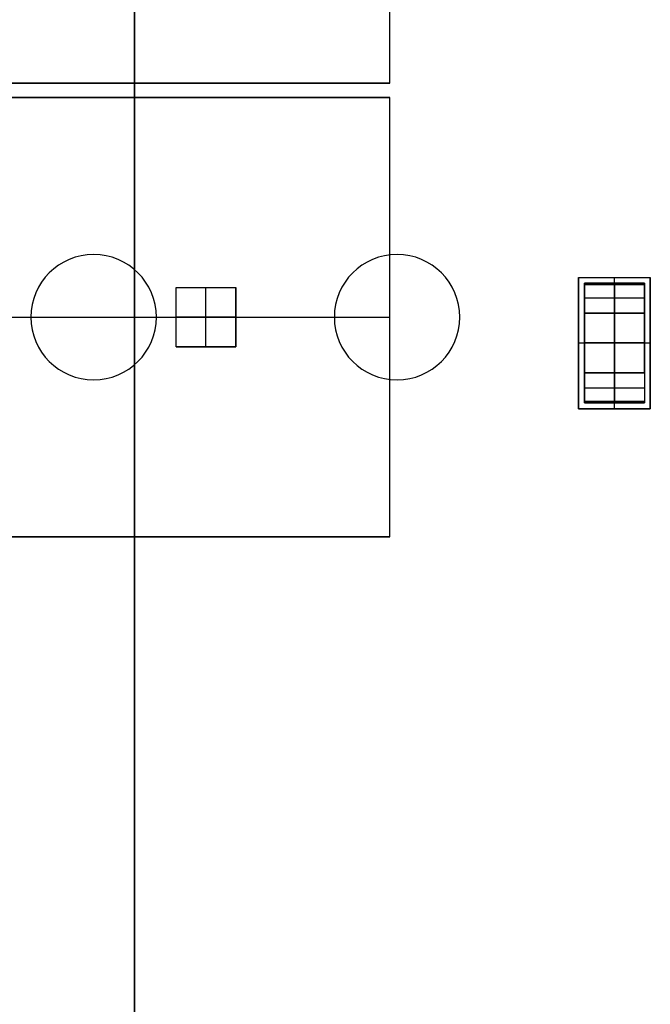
# Model space of a CAD drawing. Extents: x -64 to 57, y 4 to 161.
# Tile 168 of 256: x -51 to -46, y 138 to 146. Entities that reach past the tile are written whole.
import ezdxf

# ---------------------------------------------------------------- set-up
doc = ezdxf.new("R2010")
doc.units = 0
doc.layers.add('DEFAULT', color=7, linetype='CONTINUOUS')

msp = doc.modelspace()

# ---------------------------------------------------------------- linework, layer by layer
at = {"layer": 'DEFAULT', "color": 7}
for p, q in [((-50.1863, 149.1156, 51.1084), (-50.1863, 136.1156, 51.1084)), ((-50.1863, 136.1156, 66.2634), (-50.1863, 149.1156, 66.2634)), ((-50.1863, 136.1156, 65.7634), (-50.1863, 149.1156, 65.7634)), ((-50.1863, 136.1156, 51.6084), (-50.1863, 149.1156, 51.6084)), ((-50.1863, 136.1156, 66.0134), (-50.1863, 149.1156, 66.0134)), ((-50.1863, 136.1156, 51.3584), (-50.1863, 149.1156, 51.3584)), ((-46.4171, 142.6899, 35.5406), (-46.4171, 143.6699, 35.5406)), ((-46.4171, 143.6699, 35.5406), (-45.9161, 143.6699, 35.5406)), ((-46.4171, 143.6699, 35.5406), (-46.4171, 143.6699, 35.8706)), ((-46.4171, 143.6699, 35.8706), (-45.9161, 143.6699, 35.8706)), ((-46.4171, 143.6699, 35.8706), (-46.4171, 142.6899, 35.8706)), ((-46.4171, 143.6699, 35.7056), (-45.9161, 143.6699, 35.7056)), ((-46.4171, 143.6699, 35.7056), (-46.4171, 142.6899, 35.7056)), ((-46.1666, 143.6699, 35.5406), (-46.1666, 142.6899, 35.5406)), ((-46.1666, 143.6699, 35.5406), (-46.1666, 143.6699, 35.8706)), ((-46.1666, 143.6699, 35.8706), (-46.1666, 142.6899, 35.8706)), ((-45.9161, 143.6699, 35.5406), (-45.9161, 142.6899, 35.5406)), ((-45.9161, 143.6699, 35.8706), (-45.9161, 142.6899, 35.8706)), ((-45.9161, 143.6699, 35.5406), (-45.9161, 143.6699, 35.8706)), ((-45.9161, 143.6699, 35.7056), (-45.9161, 142.6899, 35.7056)), ((-46.4171, 143.1799, 35.5406), (-45.9161, 143.1799, 35.5406)), ((-46.4171, 143.1799, 35.5406), (-46.4171, 143.1799, 35.8706)), ((-45.9161, 143.1799, 35.8706), (-46.4171, 143.1799, 35.8706)), ((-45.9161, 143.1799, 35.5406), (-45.9161, 143.1799, 35.8706)), ((-50.1863, 142.6156, 66.2634), (-50.1863, 142.6156, 65.7634)), ((-50.1863, 142.6156, 51.1084), (-50.1863, 142.6156, 51.6084)), ((-45.9161, 142.6899, 35.5406), (-46.4171, 142.6899, 35.5406)), ((-45.9161, 142.6899, 35.8706), (-46.4171, 142.6899, 35.8706)), ((-46.4171, 142.6899, 35.8706), (-46.4171, 142.6899, 35.5406)), ((-46.4171, 142.6899, 35.7056), (-45.9161, 142.6899, 35.7056)), ((-46.1666, 142.6899, 35.8706), (-46.1666, 142.6899, 35.5406)), ((-45.9161, 142.6899, 35.5406), (-45.9161, 142.6899, 35.8706))]:
    msp.add_line(p, q, dxfattribs=at)
at = {"layer": 'DEFAULT', "color": 250}
for p, q in [((-48.0469, 145.3564, 37.5166), (-48.0469, 149.0363, 37.5166)), ((-48.0469, 145.3564, 44.6266), (-48.0469, 149.0363, 44.6266)), ((-48.0469, 145.3564, 41.0716), (-48.0469, 149.0363, 41.0716)), ((-59.7469, 145.3564, 37.5166), (-48.0469, 145.3564, 37.5166)), ((-48.0469, 145.3564, 44.6266), (-59.7469, 145.3564, 44.6266)), ((-59.7469, 145.3564, 41.0716), (-48.0469, 145.3564, 41.0716)), ((-48.0469, 145.3564, 37.5166), (-48.0469, 145.3564, 44.6266)), ((-48.0469, 145.2363, 37.5166), (-59.7469, 145.2363, 37.5166)), ((-48.0469, 145.2363, 44.6266), (-59.7469, 145.2363, 44.6266)), ((-59.7469, 145.2363, 41.0716), (-48.0469, 145.2363, 41.0716)), ((-48.0469, 141.5563, 37.5166), (-48.0469, 145.2363, 37.5166)), ((-48.0469, 141.5563, 44.6266), (-48.0469, 145.2363, 44.6266)), ((-48.0469, 145.2363, 44.6266), (-48.0469, 145.2363, 37.5166)), ((-48.0469, 141.5563, 41.0716), (-48.0469, 145.2363, 41.0716)), ((-59.7469, 143.3963, 37.5166), (-48.0469, 143.3963, 37.5166)), ((-59.7469, 143.3963, 44.6266), (-48.0469, 143.3963, 44.6266)), ((-48.0469, 143.3963, 44.6266), (-48.0469, 143.3963, 37.5166)), ((-45.9166, 143.4299, 35.5406), (-46.4166, 143.4299, 35.5406)), ((-46.4166, 143.4299, 35.5406), (-46.4166, 142.9299, 35.5406)), ((-45.9166, 143.4299, 35.5286), (-46.4166, 143.4299, 35.5286)), ((-46.4166, 143.4299, 35.5286), (-46.4166, 143.4299, 35.5406)), ((-46.4166, 142.9299, 35.5286), (-46.4166, 143.4299, 35.5286)), ((-46.4166, 143.4299, 35.5346), (-45.9166, 143.4299, 35.5346)), ((-46.4166, 143.4299, 35.5346), (-46.4166, 142.9299, 35.5346)), ((-46.1666, 143.4299, 35.5406), (-46.1666, 142.9299, 35.5406)), ((-46.1666, 143.4299, 35.5406), (-46.1666, 143.4299, 35.5286)), ((-46.1666, 143.4299, 35.5286), (-46.1666, 142.9299, 35.5286)), ((-45.9166, 142.9299, 35.5406), (-45.9166, 143.4299, 35.5406)), ((-45.9166, 143.4299, 35.5406), (-45.9166, 143.4299, 35.5286)), ((-45.9166, 142.9299, 35.5286), (-45.9166, 143.4299, 35.5286)), ((-45.9166, 143.4299, 35.5346), (-45.9166, 142.9299, 35.5346)), ((-45.9166, 143.1799, 35.5406), (-46.4166, 143.1799, 35.5406)), ((-46.4166, 143.1799, 35.5286), (-46.4166, 143.1799, 35.5406)), ((-46.4166, 143.1799, 35.5286), (-45.9166, 143.1799, 35.5286)), ((-45.9166, 143.1799, 35.5286), (-45.9166, 143.1799, 35.5406)), ((-46.4166, 142.9299, 35.5406), (-45.9166, 142.9299, 35.5406)), ((-46.4166, 142.9299, 35.5406), (-46.4166, 142.9299, 35.5286)), ((-46.4166, 142.9299, 35.5286), (-45.9166, 142.9299, 35.5286)), ((-45.9166, 142.9299, 35.5346), (-46.4166, 142.9299, 35.5346)), ((-46.1666, 142.9299, 35.5406), (-46.1666, 142.9299, 35.5286)), ((-45.9166, 142.9299, 35.5406), (-45.9166, 142.9299, 35.5286)), ((-59.7469, 141.5563, 37.5166), (-48.0469, 141.5563, 37.5166)), ((-48.0469, 141.5563, 44.6266), (-59.7469, 141.5563, 44.6266)), ((-59.7469, 141.5563, 41.0716), (-48.0469, 141.5563, 41.0716)), ((-48.0469, 141.5563, 37.5166), (-48.0469, 141.5563, 44.6266))]:
    msp.add_line(p, q, dxfattribs=at)
at = {"layer": 'DEFAULT', "color": 156}
for p, q in [((-50.5269, 143.9214, 37.5166), (-50.5269, 143.9214, 35.8806)), ((-47.9869, 143.9214, 37.5166), (-47.9869, 143.9214, 35.8806)), ((-51.0519, 143.3964, 37.5166), (-51.0519, 143.3964, 35.8806)), ((-50.0019, 143.3964, 35.8806), (-50.0019, 143.3964, 37.5166)), ((-48.5119, 143.3964, 37.5166), (-48.5119, 143.3964, 35.8806)), ((-47.4619, 143.3964, 35.8806), (-47.4619, 143.3964, 37.5166)), ((-50.5269, 142.8714, 37.5166), (-50.5269, 142.8714, 35.8806)), ((-47.9869, 142.8714, 37.5166), (-47.9869, 142.8714, 35.8806))]:
    msp.add_line(p, q, dxfattribs=at)
at = {"layer": 'DEFAULT', "color": 8}
for p, q in [((-46.4667, 142.6298, 35.4806), (-46.4667, 143.7298, 35.4806)), ((-46.4667, 143.7298, 35.4806), (-45.8667, 143.7298, 35.4806)), ((-46.4667, 143.7298, 35.8806), (-46.4667, 142.6298, 35.8806)), ((-46.4667, 143.7298, 35.4806), (-46.4667, 143.7298, 35.8806)), ((-46.4667, 143.7298, 35.8806), (-45.8667, 143.7298, 35.8806)), ((-46.4667, 142.6298, 35.6806), (-46.4667, 143.7298, 35.6806)), ((-46.4667, 143.7298, 35.6806), (-45.8667, 143.7298, 35.6806)), ((-46.1667, 142.6298, 35.4806), (-46.1667, 143.7298, 35.4806)), ((-46.1667, 143.7298, 35.8806), (-46.1667, 143.7298, 35.4806)), ((-46.1667, 142.6298, 35.8806), (-46.1667, 143.7298, 35.8806)), ((-45.8667, 143.7298, 35.4806), (-45.8667, 142.6298, 35.4806)), ((-45.8667, 143.7298, 35.8806), (-45.8667, 143.7298, 35.4806)), ((-45.8667, 142.6298, 35.8806), (-45.8667, 143.7298, 35.8806)), ((-45.8667, 142.6298, 35.6806), (-45.8667, 143.7298, 35.6806)), ((-45.8667, 143.1798, 35.4806), (-46.4667, 143.1798, 35.4806)), ((-46.4667, 143.1798, 35.8806), (-46.4667, 143.1798, 35.4806)), ((-45.8667, 143.1798, 35.8806), (-46.4667, 143.1798, 35.8806)), ((-45.8667, 143.1798, 35.4806), (-45.8667, 143.1798, 35.8806)), ((-45.8667, 142.6298, 35.4806), (-46.4667, 142.6298, 35.4806)), ((-46.4667, 142.6298, 35.8806), (-46.4667, 142.6298, 35.4806)), ((-46.4667, 142.6298, 35.8806), (-45.8667, 142.6298, 35.8806)), ((-46.4667, 142.6298, 35.6806), (-45.8667, 142.6298, 35.6806)), ((-46.1667, 142.6298, 35.4806), (-46.1667, 142.6298, 35.8806)), ((-45.8667, 142.6298, 35.8806), (-45.8667, 142.6298, 35.4806))]:
    msp.add_line(p, q, dxfattribs=at)
at = {"layer": 'DEFAULT', "color": 254}
for p, q in [((-49.8366, 143.1466, 34.7266), (-49.8366, 143.646, 34.7266)), ((-49.8366, 143.646, 34.7266), (-49.3371, 143.646, 34.7266)), ((-49.8366, 143.646, 40.3066), (-49.3371, 143.646, 40.3066)), ((-49.8366, 143.1466, 40.3066), (-49.8366, 143.646, 40.3066)), ((-49.8366, 143.646, 34.7266), (-49.8366, 143.646, 40.3066)), ((-49.8366, 143.1466, 37.5166), (-49.8366, 143.646, 37.5166)), ((-49.8366, 143.646, 37.5166), (-49.3371, 143.646, 37.5166)), ((-49.5869, 143.646, 40.3066), (-49.5869, 143.646, 34.7266)), ((-49.5868, 143.1466, 34.7266), (-49.5868, 143.646, 34.7266)), ((-49.5868, 143.1466, 40.3066), (-49.5868, 143.646, 40.3066)), ((-49.3371, 143.646, 40.3066), (-49.3371, 143.646, 34.7266)), ((-49.3371, 143.1466, 40.3066), (-49.3371, 143.646, 40.3066)), ((-49.3371, 143.646, 34.7266), (-49.3371, 143.1466, 34.7266)), ((-49.3371, 143.646, 37.5166), (-49.3371, 143.1466, 37.5166)), ((-46.4166, 143.4299, 35.5306), (-46.4166, 143.6799, 35.5306)), ((-46.4166, 143.6799, 35.5306), (-45.9166, 143.6799, 35.5306)), ((-46.4166, 143.4299, 35.8806), (-46.4166, 143.6799, 35.8806)), ((-46.4166, 143.6799, 35.8806), (-46.4166, 143.6799, 35.5306)), ((-45.9166, 143.6799, 35.8806), (-46.4166, 143.6799, 35.8806)), ((-46.4166, 143.4299, 35.7056), (-46.4166, 143.6799, 35.7056)), ((-45.9166, 143.6799, 35.7056), (-46.4166, 143.6799, 35.7056)), ((-46.1666, 143.4299, 35.5306), (-46.1666, 143.6799, 35.5306)), ((-46.1666, 143.4299, 35.8806), (-46.1666, 143.6799, 35.8806)), ((-46.1666, 143.6799, 35.8806), (-46.1666, 143.6799, 35.5306)), ((-45.9166, 143.6799, 35.5306), (-45.9166, 143.4299, 35.5306)), ((-45.9166, 143.4299, 35.8806), (-45.9166, 143.6799, 35.8806)), ((-45.9166, 143.6799, 35.8806), (-45.9166, 143.6799, 35.5306)), ((-45.9166, 143.4299, 35.7056), (-45.9166, 143.6799, 35.7056)), ((-45.9166, 143.5549, 35.5306), (-46.4166, 143.5549, 35.5306)), ((-46.4166, 143.5549, 35.8806), (-46.4166, 143.5549, 35.5306)), ((-45.9166, 143.5549, 35.8806), (-46.4166, 143.5549, 35.8806)), ((-45.9166, 143.5549, 35.8806), (-45.9166, 143.5549, 35.5306)), ((-49.3371, 143.3963, 34.7266), (-49.8366, 143.3963, 34.7266)), ((-49.3371, 143.3963, 40.3066), (-49.8366, 143.3963, 40.3066)), ((-49.8366, 143.3963, 40.3066), (-49.8366, 143.3963, 34.7266)), ((-49.3371, 143.3963, 34.7266), (-49.3371, 143.3963, 40.3066)), ((-46.4166, 143.4299, 35.8806), (-46.4166, 143.4299, 35.5306)), ((-46.4166, 143.4299, 35.5306), (-45.9166, 143.4299, 35.5306)), ((-45.9166, 143.4299, 35.8806), (-46.4166, 143.4299, 35.8806)), ((-45.9166, 143.4299, 35.7056), (-46.4166, 143.4299, 35.7056)), ((-46.1666, 143.4299, 35.8806), (-46.1666, 143.4299, 35.5306)), ((-45.9166, 143.4299, 35.5306), (-45.9166, 143.4299, 35.8806)), ((-49.8366, 143.1466, 40.3066), (-49.3371, 143.1466, 40.3066)), ((-49.8366, 143.1466, 34.7266), (-49.8366, 143.1466, 40.3066)), ((-49.3371, 143.1466, 34.7266), (-49.8366, 143.1466, 34.7266)), ((-49.8366, 143.1466, 37.5166), (-49.3371, 143.1466, 37.5166)), ((-49.5868, 143.1466, 34.7266), (-49.5868, 143.1466, 40.3066)), ((-49.3371, 143.1466, 40.3066), (-49.3371, 143.1466, 34.7266)), ((-45.9166, 142.9299, 35.5306), (-46.4166, 142.9299, 35.5306)), ((-46.4166, 142.9299, 35.5306), (-46.4166, 142.9299, 35.8806)), ((-46.4166, 142.9299, 35.8806), (-45.9166, 142.9299, 35.8806)), ((-46.4166, 142.6799, 35.5306), (-46.4166, 142.9299, 35.5306)), ((-46.4166, 142.9299, 35.8806), (-46.4166, 142.6799, 35.8806)), ((-46.4166, 142.9299, 35.7056), (-45.9166, 142.9299, 35.7056)), ((-46.4166, 142.9299, 35.7056), (-46.4166, 142.6799, 35.7056)), ((-46.1666, 142.9299, 35.8806), (-46.1666, 142.9299, 35.5306)), ((-46.1666, 142.9299, 35.5306), (-46.1666, 142.6799, 35.5306)), ((-46.1666, 142.9299, 35.8806), (-46.1666, 142.6799, 35.8806)), ((-45.9166, 142.9299, 35.8806), (-45.9166, 142.9299, 35.5306)), ((-45.9166, 142.9299, 35.5306), (-45.9166, 142.6799, 35.5306)), ((-45.9166, 142.9299, 35.8806), (-45.9166, 142.6799, 35.8806)), ((-45.9166, 142.9299, 35.7056), (-45.9166, 142.6799, 35.7056)), ((-46.4166, 142.8049, 35.5306), (-45.9166, 142.8049, 35.5306)), ((-46.4166, 142.8049, 35.8806), (-45.9166, 142.8049, 35.8806)), ((-46.4166, 142.8049, 35.8806), (-46.4166, 142.8049, 35.5306)), ((-45.9166, 142.8049, 35.8806), (-45.9166, 142.8049, 35.5306)), ((-45.9166, 142.6799, 35.5306), (-46.4166, 142.6799, 35.5306)), ((-46.4166, 142.6799, 35.8806), (-45.9166, 142.6799, 35.8806)), ((-46.4166, 142.6799, 35.8806), (-46.4166, 142.6799, 35.5306)), ((-46.4166, 142.6799, 35.7056), (-45.9166, 142.6799, 35.7056)), ((-46.1666, 142.6799, 35.8806), (-46.1666, 142.6799, 35.5306)), ((-45.9166, 142.6799, 35.8806), (-45.9166, 142.6799, 35.5306))]:
    msp.add_line(p, q, dxfattribs=at)
at = {"layer": 'DEFAULT', "color": 156}
for centre, start, end in [((-50.5269, 143.3964, 37.5166), 0, 180), ((-50.5269, 143.3964, 35.8806), 0, 180), ((-50.5269, 143.3964, 36.6986), 0, 180), ((-47.9869, 143.3964, 37.5166), 0, 180), ((-47.9869, 143.3964, 35.8806), 0, 180), ((-47.9869, 143.3964, 36.6986), 0, 180), ((-50.5269, 143.3964, 37.5166), 180, 0), ((-50.5269, 143.3964, 35.8806), 180, 0), ((-50.5269, 143.3964, 36.6986), 180, 0), ((-47.9869, 143.3964, 37.5166), 180, 0), ((-47.9869, 143.3964, 35.8806), 180, 0), ((-47.9869, 143.3964, 36.6986), 180, 0)]:
    msp.add_arc(centre, 0.525, start, end, dxfattribs=at)

doc.saveas('drawing.dxf')
